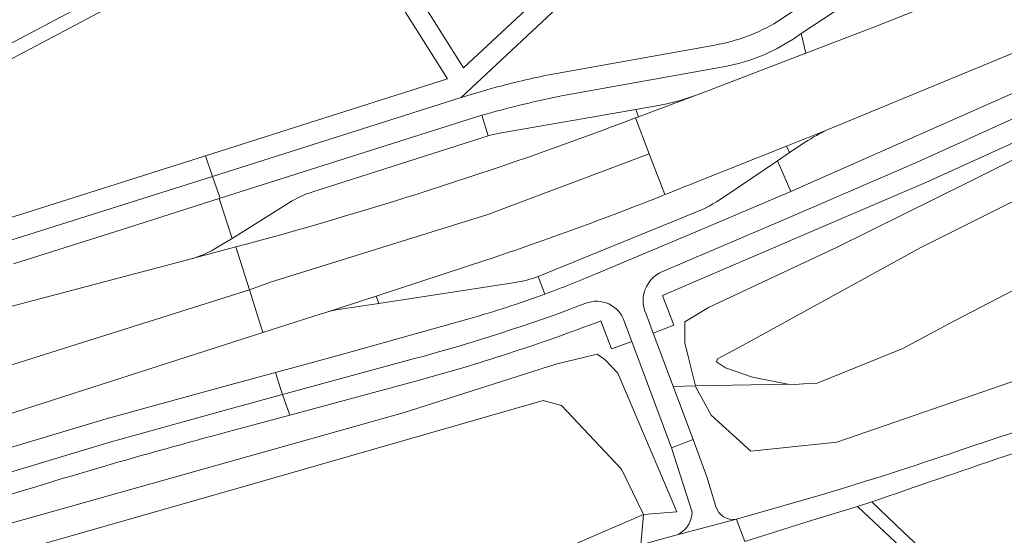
# Model space of a CAD drawing. Header units: metres. Extents: x 195286 to 196278, y 327273 to 327838.
# Tile 11 of 46: x 195481 to 195571, y 327381 to 327429. Entities that reach past the tile are written whole.
import ezdxf

# ---------------------------------------------------------------- set-up
doc = ezdxf.new("R2010")
doc.units = ezdxf.units.M
for name, color, linetype, lineweight in [('B-WE-GR-BEPLANTING_CULTUUR_BOSPLANTSOEN-GV', 253, 'Continuous', 18), ('B-WE-OG-TERREIN_BEGROEID-GV', 253, 'Continuous', 9), ('B-WE-VH-GESLOTENVERHARDING_ASFALT-GV', 253, 'Continuous', 9), ('B-WE-VH-GESLOTENVERHARDING_BETON-GV', 253, 'Continuous', 9), ('B-WE-VH-ONVERHARD-GV', 253, 'Continuous', 9), ('B-WE-VH-OPENVERHARDING_BETONSTRAATSTEEN-GV', 253, 'Continuous', 9), ('B-WE-VH-TEGEL-GV', 253, 'Continuous', 9)]:
    doc.layers.add(name, color=color, linetype=linetype, lineweight=lineweight)

msp = doc.modelspace()

# ---------------------------------------------------------------- linework, layer by layer
at = {"layer": 'B-WE-GR-BEPLANTING_CULTUUR_BOSPLANTSOEN-GV'}
for points in [[(195573.177, 327412.583), (195563.631, 327407.815), (195548.025, 327399.233), (195546.049, 327398.161), (195545.001, 327397.602), (195544.909, 327397.322), (195545.716, 327396.774), (195548.194, 327395.934), (195551.428, 327395.275), (195551.658, 327395.228), (195552.892, 327395.302), (195554.125, 327395.376), (195561.995, 327398.54), (195566.661, 327401.055), (195573.908, 327404.831), (195578.455, 327406.851), (195580.532, 327407.382), (195584.489, 327408.392), (195590.159, 327409.312), (195597.31, 327410.247), (195609.104, 327416.291), (195607.567, 327421.049), (195607.946, 327421.171)], [(195530.688, 327393.334), (195536.189, 327387.473), (195538.202, 327383.313), (195541.275, 327383.58), (195535.865, 327396.304), (195534.669, 327397.554), (195533.955, 327398.02), (195530.178, 327397.115), (195516.183, 327392.639)], [(195530.688, 327393.334), (195529.028, 327393.791), (195500.635, 327385.623), (195476.096, 327378.596), (195454.243, 327371.203), (195434.742, 327365.173), (195430.114, 327362.603), (195429.18, 327361.332), (195428.213, 327355.407)], [(195539.876, 327345.238), (195545.048, 327348.18), (195550.006, 327350.7), (195556.817, 327353.085), (195563.355, 327354.312), (195570.983, 327354.687), (195577.502, 327354.565), (195580.367, 327358.939), (195578.845, 327362.827), (195575.679, 327367.355), (195561.27, 327380.809), (195557.832, 327384.066)], [(195537.972, 327380.551), (195538.202, 327383.313), (195527.523, 327378.693), (195494.527, 327369.601), (195460.417, 327360.868), (195437.138, 327355.452), (195428.213, 327355.407), (195425.41, 327351.751), (195425.412, 327350.994), (195426.496, 327351.062)]]:
    msp.add_lwpolyline(points, dxfattribs=at)
at = {"layer": 'B-WE-OG-TERREIN_BEGROEID-GV'}
for points in [[(195498.05, 327416.245), (195510.935, 327420.348), (195520.249, 327423.29), (195514.376, 327432.639), (195509.088, 327440.737)], [(195553.106, 327425.669), (195559.318, 327428.055), (195566.651, 327430.99), (195584.265, 327438.262), (195584.343, 327438.296)], [(195558.359, 327434.896), (195532.403, 327431.835), (195532.157, 327431.604), (195521.512, 327421.58), (195524.154, 327422.372)], [(195521.721, 327424.324), (195531.368, 327433.329)], [(195543.457, 327421.962), (195553.106, 327425.669), (195552.674, 327427.456)], [(195551.727, 327412.951), (195575.35, 327423.438), (195573.998, 327426.443)], [(195545.69, 327424.432), (195530.687, 327421.734)], [(195523.873, 327420.091), (195523.391, 327419.955), (195523.971, 327418.058)], [(195525.205, 327418.355), (195537.504, 327420.495)], [(195580.747, 327420.201), (195568.07, 327413.854), (195555.977, 327407.863), (195544.185, 327402.32), (195542.005, 327400.988), (195541.99, 327399.082), (195542.337, 327397.711), (195542.993, 327395.119), (195551.428, 327395.275)], [(195553.035, 327417.478), (195551.598, 327416.526), (195550.482, 327415.767)], [(195500.497, 327408.649), (195499.305, 327412.308), (195491.107, 327409.694), (195480.468, 327406.312)], [(195526.449, 327404.621), (195513.937, 327402.676), (195510.638, 327402.196)], [(195529.156, 327403.543), (195528.566, 327405.164)], [(195508.662, 327401.724), (195503.329, 327400.015), (195478.859, 327392.173)], [(195540.994, 327400.687), (195539.106, 327399.972)], [(195542.666, 327383.548), (195540.785, 327389.424), (195537.142, 327399.194)], [(195428.421, 327376.043), (195428.803, 327373.815), (195429.057, 327373.468), (195429.211, 327373.509), (195429.399, 327373.479), (195477.911, 327388.789), (195488.963, 327392.101), (195500.087, 327395.164), (195504.492, 327396.352)], [(195573.646, 327396.063), (195555.929, 327389.961), (195548.036, 327389.143), (195544.401, 327392.44), (195543.018, 327395.019), (195542.993, 327395.119)], [(195517.214, 327395.52), (195505.802, 327392.44), (195500.784, 327391.086)], [(195540.93, 327395.081), (195542.993, 327395.119)], [(195425.41, 327351.751), (195424.848, 327352.692), (195423.957, 327355.049), (195424.162, 327358.285), (195424.77, 327360.578), (195426.707, 327364.147), (195428.584, 327365.743), (195442.176, 327371.083), (195476.934, 327381.602), (195516.183, 327392.639)], [(195542.754, 327390.19), (195544.006, 327386.785), (195544.848, 327384.065)], [(195546.726, 327382.897), (195554.838, 327385.218)]]:
    msp.add_lwpolyline(points, dxfattribs=at)
for points in [[(195528.566, 327405.164, -0.054266), (195526.449, 327404.621)], [(195500.784, 327391.086, 0.011793), (195477.93, 327384.451)], [(195566.994, 327389.123, -0.008315), (195574.072, 327391.465)], [(195578.455, 327390.889, -0.001388), (195571.274, 327388.647)], [(195541.567, 327381.604, 0.249886), (195542.666, 327383.548)]]:
    msp.add_lwpolyline(points, format="xyb", dxfattribs=at)
at = {"layer": 'B-WE-VH-GESLOTENVERHARDING_ASFALT-GV'}
for points in [[(195555.141, 327418.64), (195573.998, 327426.443), (195578.572, 327428.411)], [(195543.457, 327421.962), (195543.029, 327421.801)], [(195538.744, 327416.416), (195537.486, 327419.711)], [(195540.174, 327412.673), (195538.744, 327416.416), (195523.953, 327410.853), (195504.004, 327404.627)], [(195543.092, 327413.854), (195551.322, 327417.122)], [(195500.837, 327407.869), (195502.084, 327403.939), (195504.004, 327404.627)], [(195496.639, 327406.751), (195496.531, 327406.722), (195473.466, 327400.629), (195464.749, 327398.343)], [(195503.329, 327400.015), (195502.084, 327403.939), (195477.549, 327396.197)], [(195508.662, 327401.724), (195508.986, 327401.829), (195513.717, 327403.363)], [(195546.742, 327382.855), (195547.516, 327380.853), (195553.319, 327382.666), (195555.494, 327383.341), (195557.832, 327384.066), (195559.128, 327384.468)], [(195546.742, 327382.855), (195546.726, 327382.897)], [(195541.186, 327381.409), (195537.972, 327380.551), (195534.758, 327379.692)]]:
    msp.add_lwpolyline(points, dxfattribs=at)
for points in [[(195523.836, 327406.68, 0.013937), (195540.174, 327412.673)], [(195566.994, 327389.123, -0.007755), (195554.838, 327385.218)], [(195559.128, 327384.468, -0.002388), (195571.274, 327388.647)]]:
    msp.add_lwpolyline(points, format="xyb", dxfattribs=at)
at = {"layer": 'B-WE-VH-GESLOTENVERHARDING_BETON-GV'}
for points in [[(195537.486, 327419.711), (195537.747, 327419.81), (195537.504, 327420.495)], [(195506.013, 327412.096), (195500.497, 327408.649), (195499.21, 327407.88)], [(195528.566, 327405.164), (195543.167, 327411.115)], [(195496.639, 327406.751), (195500.837, 327407.869), (195501.786, 327408.122)], [(195523.836, 327406.68), (195513.717, 327403.363)]]:
    msp.add_lwpolyline(points, dxfattribs=at)
for points in [[(195501.786, 327408.122, 0.024678), (195537.486, 327419.711)], [(195525.205, 327418.355, 0.03515), (195523.971, 327418.058)], [(195543.092, 327413.854, -0.002412), (195540.174, 327412.673)], [(195507.899, 327412.931, 0.064634), (195506.013, 327412.096)], [(195543.167, 327411.115, 0.053248), (195545.869, 327412.659)], [(195499.21, 327407.88, -0.073147), (195496.639, 327406.751)]]:
    msp.add_lwpolyline(points, format="xyb", dxfattribs=at)
at = {"layer": 'B-WE-VH-ONVERHARD-GV'}
msp.add_lwpolyline([(195663.395, 327385.987), (195652.519, 327383.81), (195644.815, 327381.089), (195621.273, 327376.373), (195600.568, 327372.226), (195582.848, 327370.424), (195576.012, 327368.662), (195562.08, 327381.67), (195559.128, 327384.468)], dxfattribs=at)
at = {"layer": 'B-WE-VH-OPENVERHARDING_BETONSTRAATSTEEN-GV'}
for points in [[(195555.416, 327431.844), (195550.483, 327428.559)], [(195551.919, 327426.955), (195552.674, 327427.456), (195557.743, 327430.819)], [(195544.754, 327426.405), (195529.369, 327423.631)], [(195537.747, 327419.81), (195543.029, 327421.801)], [(195521.512, 327421.58), (195509.867, 327417.897), (195498.709, 327414.353)], [(195540.089, 327420.947), (195537.504, 327420.495)], [(195555.141, 327418.64), (195551.322, 327417.122), (195551.598, 327416.526)], [(195499.408, 327412.341), (195498.709, 327414.353), (195482.364, 327409.161), (195474.617, 327406.751), (195469.038, 327405.209)], [(195513.937, 327402.676), (195513.717, 327403.363)], [(195522.209, 327401.274), (195510.111, 327397.867), (195504.492, 327396.352), (195504.948, 327394.892), (195505.13, 327394.34)], [(195536.445, 327401.055), (195537.142, 327399.194)], [(195542.754, 327390.19), (195539.106, 327399.972), (195538.415, 327401.806)], [(195542.754, 327390.19), (195540.785, 327389.424)], [(195541.186, 327381.409), (195546.726, 327382.897)]]:
    msp.add_lwpolyline(points, dxfattribs=at)
for points in [[(195550.483, 327428.559, -0.096206), (195544.754, 327426.405)], [(195545.69, 327424.432, 0.099665), (195551.919, 327426.955)], [(195529.369, 327423.631, 0.020206), (195524.154, 327422.372)], [(195543.029, 327421.801, -0.033291), (195540.089, 327420.947)], [(195523.873, 327420.091, -0.018129), (195530.687, 327421.734)], [(195553.035, 327417.478, -0.049908), (195555.141, 327418.64)], [(195538.415, 327401.806, -0.411451), (195539.898, 327405.59)], [(195533.937, 327405.444, -0.01303), (195529.156, 327403.543)], [(195529.156, 327403.543, -0.018521), (195522.209, 327401.274)], [(195532.918, 327402.699, -0.433096), (195536.445, 327401.055)], [(195508.986, 327401.829, -0.038392), (195510.638, 327402.196)], [(195546.726, 327382.897, -0.398007), (195544.848, 327384.065)], [(195541.567, 327381.604, -0.042809), (195541.186, 327381.409)]]:
    msp.add_lwpolyline(points, format="xyb", dxfattribs=at)
at = {"layer": 'B-WE-VH-TEGEL-GV'}
for points in [[(195521.721, 327424.324), (195515.94, 327433.51), (195510.845, 327441.832)], [(195500.976, 327437.544), (195468.669, 327420.445), (195464.77, 327416.076), (195463.401, 327414.443)], [(195465.351, 327414.883), (195466.267, 327415.907), (195469.46, 327419.419), (195503.847, 327437.657)], [(195585.323, 327425.619), (195576.111, 327421.456), (195563.31, 327415.644), (195551.344, 327410.492), (195539.898, 327405.59)], [(195523.391, 327419.955), (195499.408, 327412.341), (195499.305, 327412.308)], [(195540.994, 327400.687), (195539.959, 327403.421), (195554.054, 327409.479), (195564.081, 327413.786), (195577.471, 327419.874)], [(195507.899, 327412.931), (195523.971, 327418.058)], [(195498.709, 327414.353), (195498.05, 327416.245), (195481.114, 327410.852), (195473.853, 327408.614)], [(195533.937, 327405.444), (195543.152, 327409.313), (195551.727, 327412.951), (195550.482, 327415.767), (195545.869, 327412.659)], [(195534.306, 327401.093), (195535.265, 327398.508), (195537.142, 327399.194)], [(195517.229, 327397.626), (195505.13, 327394.34), (195505.802, 327392.44)], [(195505.13, 327394.34), (195500.523, 327393.089), (195489.202, 327389.913), (195477.937, 327386.544)]]:
    msp.add_lwpolyline(points, dxfattribs=at)
for points in [[(195532.918, 327402.699, -0.025547), (195517.229, 327397.626)], [(195517.214, 327395.52, 0.024715), (195534.306, 327401.093)]]:
    msp.add_lwpolyline(points, format="xyb", dxfattribs=at)

doc.saveas('drawing.dxf')
